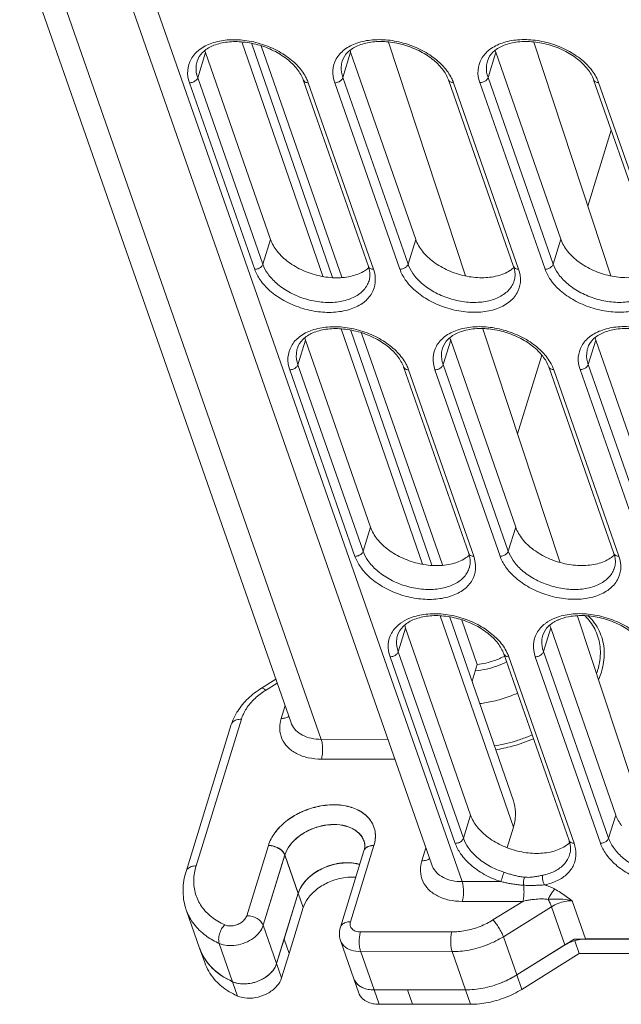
# Model space of a CAD drawing. Header units: millimetres. Extents: x -473 to 23648, y -382 to 1866.
# Tile 176 of 256: x 8168 to 8212, y 368 to 438. Entities that reach past the tile are written whole.
import ezdxf

# ---------------------------------------------------------------- set-up
doc = ezdxf.new("R2010")
doc.units = ezdxf.units.MM
doc.header["$LTSCALE"] = 80
doc.layers.get('0').update_dxf_attribs({"linetype": 'CONTINUOUS'})

msp = doc.modelspace()

# ---------------------------------------------------------------- linework, layer by layer
at = {"color": 0, "linetype": 'Continuous', "lineweight": 0}
for p, q in [((8187.921, 387.992), (8168.499, 443.604)), ((8190.079, 386.799), (8170.24, 443.605)), ((8175.022, 443.607), (8198.004, 377.802)), ((8176.763, 443.608), (8200.162, 376.608)), ((8190.2, 419.96), (8184.399, 436.744)), ((8190.894, 419.884), (8185.117, 436.619)), ((8194.903, 436.73), (8200.414, 419.985)), ((8205.294, 436.735), (8210.805, 419.99)), ((8181.239, 434.182), (8181.798, 435.996)), ((8181.798, 435.996), (8186.452, 422.598)), ((8185.78, 436.454), (8191.562, 419.897)), ((8191.63, 434.188), (8192.189, 436.001)), ((8192.189, 436.001), (8196.843, 422.603)), ((8202.021, 434.193), (8202.58, 436.006)), ((8202.58, 436.006), (8207.234, 422.609)), ((8185.32, 420.457), (8180.654, 433.818)), ((8185.905, 420.822), (8181.239, 434.182)), ((8188.796, 434.021), (8193.462, 420.661)), ((8189.156, 433.822), (8193.822, 420.462)), ((8195.711, 420.463), (8191.045, 433.823)), ((8196.296, 420.827), (8191.63, 434.188)), ((8199.187, 434.027), (8203.853, 420.666)), ((8199.547, 433.827), (8204.213, 420.467)), ((8206.103, 420.468), (8201.437, 433.828)), ((8206.687, 420.832), (8202.021, 434.193)), ((8209.579, 434.032), (8214.245, 420.672)), ((8209.938, 433.833), (8214.604, 420.472)), ((8210.836, 430.432), (8209.159, 424.992)), ((8185.905, 420.822), (8186.452, 422.598)), ((8196.296, 420.827), (8196.843, 422.603)), ((8206.687, 420.832), (8207.234, 422.609)), ((8193.506, 419.646), (8193.506, 419.646)), ((8203.897, 419.651), (8203.897, 419.651)), ((8197.322, 399.353), (8191.501, 416.197)), ((8198.008, 399.277), (8192.207, 416.08)), ((8201.661, 416.195), (8207.155, 399.5)), ((8188.417, 413.628), (8188.958, 415.384)), ((8188.958, 415.384), (8193.613, 401.986)), ((8192.959, 415.899), (8198.759, 399.29)), ((8198.808, 413.633), (8199.35, 415.389)), ((8199.35, 415.389), (8204.004, 401.992)), ((8209.2, 413.638), (8209.741, 415.394)), ((8209.741, 415.394), (8214.395, 401.997)), ((8205.867, 414.308), (8204.134, 408.683)), ((8192.499, 399.903), (8187.833, 413.263)), ((8193.083, 400.267), (8188.417, 413.628)), ((8195.975, 413.467), (8200.641, 400.107)), ((8196.335, 413.268), (8201.001, 399.907)), ((8202.89, 399.908), (8198.224, 413.269)), ((8203.474, 400.273), (8198.808, 413.633)), ((8206.366, 413.472), (8211.032, 400.112)), ((8206.726, 413.273), (8211.392, 399.913)), ((8213.281, 399.913), (8208.615, 413.274)), ((8213.866, 400.278), (8209.2, 413.638)), ((8193.083, 400.267), (8193.613, 401.986)), ((8203.474, 400.273), (8204.004, 401.992)), ((8200.685, 399.091), (8200.685, 399.091)), ((8211.076, 399.097), (8211.076, 399.097)), ((8203.836, 380.509), (8198.606, 395.64)), ((8208.43, 395.628), (8213.069, 381.53)), ((8209.081, 395.525), (8208.971, 395.644)), ((8203.836, 382.395), (8199.297, 395.541)), ((8200.137, 395.345), (8201.249, 392.16)), ((8195.596, 393.073), (8196.119, 394.772)), ((8196.119, 394.772), (8200.774, 381.375)), ((8205.987, 393.079), (8206.51, 394.778)), ((8206.51, 394.778), (8211.165, 381.38)), ((8200.262, 379.713), (8195.596, 393.073)), ((8203.153, 392.913), (8207.819, 379.552)), ((8210.653, 379.718), (8205.987, 393.079)), ((8199.677, 379.349), (8195.011, 392.709)), ((8201.249, 392.16), (8200.879, 390.959)), ((8203.513, 392.713), (8208.179, 379.353)), ((8210.068, 379.354), (8205.402, 392.714)), ((8186.835, 391.103), (8185.815, 390.468)), ((8186.835, 391.103), (8185.815, 390.468)), ((8186.933, 390.821), (8186.105, 390.304)), ((8187.495, 389.212), (8187.213, 388.297)), ((8183.647, 387.853), (8180.408, 377.343)), ((8183.647, 387.853), (8180.408, 377.343)), ((8184.364, 388.244), (8181.125, 377.734)), ((8184.364, 388.244), (8181.125, 377.734)), ((8190.079, 386.799), (8194.861, 386.801)), ((8190.094, 385.385), (8195.355, 385.388)), ((8200.262, 379.713), (8200.774, 381.375)), ((8210.653, 379.718), (8211.165, 381.38)), ((8203.836, 380.509), (8203.389, 379.059)), ((8193.146, 379.502), (8193.147, 379.499)), ((8184.748, 374.168), (8186.3, 379.203)), ((8184.748, 374.168), (8186.297, 379.193)), ((8193.141, 378.816), (8191.454, 373.343)), ((8193.138, 378.806), (8191.454, 373.343)), ((8193.857, 379.206), (8192.171, 373.734)), ((8193.854, 379.197), (8192.171, 373.734)), ((8197.578, 379.021), (8197.296, 378.106)), ((8185.932, 373.483), (8187.484, 378.518)), ((8185.932, 373.483), (8187.481, 378.508)), ((8188.438, 375.767), (8187.481, 378.508)), ((8187.484, 378.518), (8188.441, 375.777)), ((8207.863, 378.537), (8207.863, 378.537)), ((8200.162, 376.608), (8202.938, 376.609)), ((8188.441, 375.777), (8186.89, 370.742)), ((8187.426, 372.482), (8188.441, 375.777)), ((8188.8, 374.75), (8188.441, 375.777)), ((8200.177, 375.194), (8204.509, 375.196)), ((8202.371, 373.864), (8204.509, 375.196)), ((8208.036, 375.241), (8208.993, 372.501)), ((8180.424, 374.579), (8181.381, 371.838)), ((8180.424, 374.579), (8180.425, 374.576)), ((8180.424, 374.579), (8180.425, 374.576)), ((8187.785, 371.454), (8188.8, 374.75)), ((8203.12, 372.664), (8206.568, 374.814)), ((8203.12, 372.664), (8206.568, 374.814)), ((8206.568, 374.814), (8207.525, 372.073)), ((8206.568, 374.814), (8207.525, 372.073)), ((8186.89, 370.742), (8185.932, 373.483)), ((8186.89, 370.742), (8185.932, 373.483)), ((8187.426, 372.482), (8186.89, 370.742)), ((8187.785, 371.454), (8187.426, 372.482)), ((8191.467, 372.389), (8192.424, 369.649)), ((8192.891, 373.006), (8199.436, 373.009)), ((8192.891, 373.006), (8199.436, 373.009)), ((8204.077, 369.923), (8203.12, 372.664)), ((8204.077, 369.923), (8203.12, 372.664)), ((8208.198, 372.493), (8204.077, 369.923)), ((8208.198, 372.493), (8217.182, 372.497)), ((8208.557, 371.465), (8208.238, 372.378)), ((8208.993, 372.501), (8369.907, 372.582)), ((8181.381, 371.838), (8181.74, 370.81)), ((8183.742, 369.443), (8182.784, 372.184)), ((8183.742, 369.443), (8182.784, 372.184)), ((8207.525, 372.073), (8204.077, 369.923)), ((8187.785, 371.454), (8187.248, 369.715)), ((8192.906, 371.592), (8199.451, 371.595)), ((8192.906, 371.592), (8199.451, 371.595)), ((8192.906, 371.592), (8193.863, 368.851)), ((8192.906, 371.592), (8193.863, 368.851)), ((8200.408, 368.855), (8199.451, 371.595)), ((8200.408, 368.855), (8199.451, 371.595)), ((8208.557, 371.465), (8204.436, 368.895)), ((8208.557, 371.465), (8217.541, 371.469)), ((8187.248, 369.715), (8186.89, 370.742)), ((8192.424, 369.649), (8192.783, 368.621)), ((8204.436, 368.895), (8204.077, 369.923)), ((8184.101, 368.416), (8183.742, 369.443)), ((8200.408, 368.855), (8193.863, 368.851)), ((8200.408, 368.855), (8193.863, 368.851)), ((8194.222, 367.824), (8193.863, 368.851)), ((8196.606, 367.825), (8196.247, 368.853)), ((8200.767, 367.827), (8200.408, 368.855)), ((8200.767, 367.827), (8194.222, 367.824))]:
    msp.add_line(p, q, dxfattribs=at)
for centre, radius, start, end in [((8183.939, 436.74), 2.268, 195.99025, 199.16494), ((8194.331, 436.745), 2.268, 195.99025, 199.16494), ((8204.722, 436.751), 2.268, 195.99025, 199.16494), ((8191.09, 416.125), 2.257, 194.90145, 199.17104), ((8201.481, 416.13), 2.257, 194.90145, 199.17104), ((8211.872, 416.136), 2.257, 194.90145, 199.17104), ((8206.256, 392.705), 4.166, 40.07141, 45.38597), ((8197.358, 392.938), 2.698, 122.95598, 127.58694), ((8198.239, 395.51), 2.245, 193.79663, 199.17953), ((8207.749, 392.944), 2.698, 122.95598, 127.58694), ((8208.63, 395.515), 2.245, 193.79663, 199.17953), ((8208.249, 392.585), 3.02, 113.59078, 114.7676), ((8208.318, 392.426), 3.194, 110.00091, 113.57581), ((8200.41, 398.362), 6.702, 283.0177, 296.0473), ((8200.477, 398.062), 6.394, 275.68199, 283.04247), ((8205.114, 393.207), 4.975, 340.13651, 342.86238), ((8205.104, 393.174), 5.267, 336.96294, 342.82118), ((8205.426, 393.07), 4.929, 342.87257, 343.80064), ((8188.598, 386.226), 4.778, 127.01903, 132.88374), ((8188.598, 386.226), 4.778, 127.01903, 132.88374), ((8188.854, 385.89), 5.201, 121.91242, 127.03628), ((8188.854, 385.89), 5.201, 121.91242, 127.03628), ((8187.695, 386.52), 4.267, 147.30428, 152.89251), ((8187.695, 386.52), 4.267, 147.30428, 152.89251), ((8189.577, 387.568), 2.473, 162.85447, 167.54102), ((8191.775, 379.02), 1.453, 19.38043, 32.26556), ((8191.777, 379.029), 1.453, 19.24287, 32.29863), ((8191.978, 373.852), 4.113, 93.58993, 102.62372), ((8191.955, 374.13), 3.834, 92.548, 93.51321), ((8191.949, 374.305), 3.659, 87.76848, 92.5773), ((8191.954, 374.47), 3.494, 86.67829, 87.73875), ((8199.659, 377.377), 2.473, 162.85451, 167.55837), ((8206.352, 378.597), 1.961, 355.45684, 358.8333), ((8191.904, 373.865), 4.075, 119.00482, 123.17291), ((8191.952, 373.781), 4.172, 117.6064, 119.01567), ((8192.029, 373.622), 4.349, 107.97704, 117.5481), ((8192.017, 373.663), 4.307, 103.75103, 107.98863), ((8192.004, 373.714), 4.254, 102.56729, 103.74493), ((8192.077, 375.217), 2.735, 73.7957, 75.93968), ((8191.235, 374.658), 3.034, 136.5178, 140.67886), ((8191.347, 374.553), 3.189, 134.62272, 136.53485), ((8191.424, 373.767), 2.817, 142.10412, 144.58034), ((8184.233, 375.912), 4.036, 196.64308, 199.32493), ((8184.233, 375.912), 4.036, 196.64308, 199.32493), ((8184.564, 376.461), 4.623, 231.5408, 234.66185), ((8184.564, 376.461), 4.623, 231.5408, 234.66185), ((8192.865, 372.878), 1.481, 185.44764, 199.22375), ((8184.907, 373.091), 3.74, 199.51302, 213.00311), ((8184.719, 372.997), 3.533, 199.16639, 205.89699), ((8184.973, 373.131), 3.817, 212.95263, 215.92137), ((8184.967, 373.126), 3.809, 215.91918, 220.45494), ((8185.014, 373.167), 3.871, 220.46855, 223.51501), ((8185.023, 371.491), 2.028, 319.09714, 320.5034), ((8184.506, 372.154), 2.873, 278.94684, 292.46326), ((8184.502, 372.168), 2.887, 287.57399, 297.23298), ((8184.547, 372.08), 2.788, 297.23602, 302.84326), ((8184.959, 371.548), 2.113, 314.47155, 319.07876), ((8193.249, 369.925), 0.869, 198.7368, 207.73354), ((8200.49, 375.677), 6.78, 300.76607, 301.94035), ((8184.553, 371.685), 2.401, 265.86111, 271.31944), ((8184.493, 372.193), 2.914, 282.15831, 287.59842), ((8193.638, 370.3), 1.416, 237.23022, 242.2417), ((8193.663, 370.347), 1.47, 242.23795, 245.78673)]:
    msp.add_arc(centre, radius, start, end, dxfattribs=at)
for points, start_tangent, end_tangent in [([(8188.367, 434.789), (8187.642, 435.508), (8186.67, 436.116), (8185.537, 436.546), (8184.354, 436.752), (8183.237, 436.718), (8182.292, 436.457), (8181.591, 435.997), (8181.195, 435.362)], (-0.611868, 0.79096), (-0.294486, -0.955656)), ([(8181.355, 436.186), (8182.245, 436.654), (8183.36, 436.884), (8184.606, 436.854), (8185.877, 436.568), (8187.067, 436.048), (8188.065, 435.349), (8188.768, 434.57)], (0.792118, 0.610368), (0.569763, -0.821809)), ([(8198.758, 434.794), (8198.033, 435.513), (8197.061, 436.121), (8195.928, 436.551), (8194.745, 436.757), (8193.628, 436.723), (8192.683, 436.462), (8191.982, 436.002), (8191.586, 435.367)], (-0.611868, 0.79096), (-0.294486, -0.955656)), ([(8191.746, 436.191), (8192.636, 436.66), (8193.752, 436.889), (8194.997, 436.859), (8196.268, 436.573), (8197.459, 436.053), (8198.456, 435.354), (8199.159, 434.575)], (0.792118, 0.610368), (0.569763, -0.821809)), ([(8209.149, 434.799), (8208.424, 435.519), (8207.452, 436.126), (8206.319, 436.556), (8205.136, 436.763), (8204.019, 436.728), (8203.074, 436.467), (8202.374, 436.008), (8201.977, 435.373)], (-0.611868, 0.79096), (-0.294486, -0.955656)), ([(8202.137, 436.196), (8203.027, 436.665), (8204.143, 436.894), (8205.388, 436.864), (8206.659, 436.578), (8207.85, 436.059), (8208.847, 435.359), (8209.55, 434.58)], (0.792118, 0.610368), (0.569763, -0.821809)), ([(8180.654, 433.818), (8180.524, 434.704), (8180.765, 435.517), (8181.355, 436.186)], (-0.329713, 0.944081), (0.792118, 0.610368)), ([(8191.045, 433.823), (8190.915, 434.709), (8191.156, 435.523), (8191.746, 436.191)], (-0.329713, 0.944081), (0.792118, 0.610368)), ([(8201.437, 433.828), (8201.306, 434.715), (8201.547, 435.528), (8202.137, 436.196)], (-0.329713, 0.944081), (0.792118, 0.610368)), ([(8181.239, 434.182), (8181.123, 434.971), (8181.196, 435.362)], (-0.329713, 0.944081), (0.294123, 0.955767)), ([(8191.63, 434.188), (8191.514, 434.976), (8191.587, 435.367)], (-0.329713, 0.944081), (0.294123, 0.955767)), ([(8202.021, 434.193), (8201.905, 434.982), (8201.978, 435.372)], (-0.329713, 0.944081), (0.294123, 0.955767)), ([(8188.796, 434.021), (8188.367, 434.789)], (-0.329713, 0.944081), (-0.611868, 0.79096)), ([(8188.768, 434.57), (8189.023, 434.139)], (0.569763, -0.821809), (0.441313, -0.897353)), ([(8199.187, 434.027), (8198.758, 434.794)], (-0.329713, 0.944081), (-0.611868, 0.79096)), ([(8199.159, 434.575), (8199.414, 434.144)], (0.569763, -0.821809), (0.441313, -0.897353)), ([(8209.579, 434.032), (8209.149, 434.799)], (-0.329713, 0.944081), (-0.611868, 0.79096)), ([(8209.55, 434.58), (8209.805, 434.149)], (0.569763, -0.821809), (0.441313, -0.897353)), ([(8180.654, 433.818), (8180.905, 433.867), (8181.119, 434), (8181.239, 434.182)], (1, 0.000503), (0.294486, 0.955656)), ([(8189.156, 433.822), (8188.935, 433.871), (8188.803, 434.004), (8188.796, 434.022)], (-1, -0.000503), (-0.318633, 0.947878)), ([(8189.023, 434.139), (8189.156, 433.822)], (0.441313, -0.897353), (0.329713, -0.944081)), ([(8191.045, 433.823), (8191.297, 433.872), (8191.511, 434.005), (8191.63, 434.188)], (1, 0.000503), (0.294486, 0.955656)), ([(8199.547, 433.827), (8199.326, 433.876), (8199.194, 434.009), (8199.188, 434.027)], (-1, -0.000503), (-0.318633, 0.947878)), ([(8199.414, 434.144), (8199.547, 433.827)], (0.441313, -0.897353), (0.329713, -0.944081)), ([(8201.437, 433.828), (8201.688, 433.877), (8201.902, 434.011), (8202.021, 434.193)], (1, 0.000503), (0.294486, 0.955656)), ([(8209.938, 433.833), (8209.717, 433.881), (8209.585, 434.015), (8209.579, 434.032)], (-1, -0.000503), (-0.318633, 0.947878)), ([(8209.805, 434.149), (8209.938, 433.833)], (0.441313, -0.897353), (0.329713, -0.944081)), ([(8186.452, 422.598), (8186.932, 421.749), (8187.735, 420.983), (8188.782, 420.376), (8189.971, 419.986), (8191.186, 419.852), (8192.306, 419.987), (8193.201, 420.363)], (0.328177, -0.944616), (0.844267, 0.535923)), ([(8196.843, 422.603), (8197.323, 421.754), (8198.126, 420.988), (8199.173, 420.381), (8200.362, 419.991), (8201.577, 419.857), (8202.698, 419.992), (8203.592, 420.368)], (0.328177, -0.944616), (0.844267, 0.535923)), ([(8207.234, 422.609), (8207.714, 421.759), (8208.517, 420.994), (8209.564, 420.386), (8210.753, 419.996), (8211.968, 419.862), (8213.089, 419.997), (8213.984, 420.374)], (0.328177, -0.944616), (0.844267, 0.535923)), ([(8185.32, 420.457), (8185.571, 420.506), (8185.785, 420.64), (8185.905, 420.822)], (1, 0.000503), (0.294486, 0.955656)), ([(8193.947, 419.518), (8193.712, 418.762), (8193.122, 418.094), (8192.231, 417.625), (8191.116, 417.396), (8189.87, 417.426), (8188.599, 417.712), (8187.409, 418.231), (8186.412, 418.931), (8185.708, 419.71), (8185.32, 420.457)], (-0.096668, -0.995317), (-0.329713, 0.944081)), ([(8193.505, 419.646), (8193.364, 419.314), (8192.839, 418.721), (8192.048, 418.304), (8191.056, 418.101), (8189.949, 418.127), (8188.82, 418.381), (8187.762, 418.843), (8186.875, 419.465), (8186.25, 420.157), (8185.905, 420.822)], (-0.294159, -0.955757), (-0.329713, 0.944081)), ([(8193.201, 420.363), (8193.224, 420.378), (8193.501, 420.587)], (0.844267, 0.535923), (0.750068, 0.661361)), ([(8193.537, 420.389), (8193.462, 420.661)], (-0.192325, 0.981331), (-0.329713, 0.944081)), ([(8193.822, 420.462), (8193.601, 420.51), (8193.469, 420.644), (8193.462, 420.661)], (-1, -0.000503), (-0.318633, 0.947878)), ([(8193.506, 419.646), (8193.566, 419.979), (8193.549, 420.319), (8193.537, 420.389)], (0.294486, 0.955656), (-0.192325, 0.981331)), ([(8193.822, 420.462), (8193.952, 419.576), (8193.947, 419.518)], (0.329713, -0.944081), (-0.096668, -0.995317)), ([(8195.711, 420.463), (8195.963, 420.512), (8196.177, 420.645), (8196.296, 420.827)], (1, 0.000503), (0.294486, 0.955656)), ([(8204.339, 419.523), (8204.103, 418.768), (8203.513, 418.099), (8202.622, 417.63), (8201.507, 417.401), (8200.262, 417.431), (8198.99, 417.717), (8197.8, 418.237), (8196.803, 418.936), (8196.1, 419.715), (8195.711, 420.463)], (-0.096668, -0.995317), (-0.329713, 0.944081)), ([(8203.896, 419.651), (8203.755, 419.32), (8203.23, 418.726), (8202.439, 418.309), (8201.448, 418.106), (8200.341, 418.132), (8199.211, 418.387), (8198.153, 418.848), (8197.266, 419.47), (8196.641, 420.162), (8196.296, 420.827)], (-0.294159, -0.955757), (-0.329713, 0.944081)), ([(8203.592, 420.368), (8203.615, 420.383), (8203.892, 420.593)], (0.844267, 0.535923), (0.750068, 0.661361)), ([(8203.928, 420.394), (8203.853, 420.666)], (-0.192325, 0.981331), (-0.329713, 0.944081)), ([(8204.213, 420.467), (8203.992, 420.516), (8203.86, 420.649), (8203.854, 420.666)], (-1, -0.000503), (-0.318633, 0.947878)), ([(8203.897, 419.651), (8203.957, 419.985), (8203.94, 420.324), (8203.928, 420.394)], (0.294486, 0.955656), (-0.192325, 0.981331)), ([(8204.213, 420.467), (8204.343, 419.581), (8204.339, 419.523)], (0.329713, -0.944081), (-0.096668, -0.995317)), ([(8206.103, 420.468), (8206.354, 420.517), (8206.568, 420.65), (8206.687, 420.832)], (1, 0.000503), (0.294486, 0.955656)), ([(8214.73, 419.528), (8214.494, 418.773), (8213.904, 418.104), (8213.013, 417.636), (8211.898, 417.406), (8210.653, 417.436), (8209.382, 417.723), (8208.191, 418.242), (8207.194, 418.941), (8206.491, 419.72), (8206.103, 420.468)], (-0.096668, -0.995317), (-0.329713, 0.944081)), ([(8214.287, 419.657), (8214.146, 419.325), (8213.621, 418.731), (8212.83, 418.315), (8211.839, 418.111), (8210.732, 418.137), (8209.602, 418.392), (8208.544, 418.853), (8207.657, 419.475), (8207.032, 420.167), (8206.687, 420.832)], (-0.294159, -0.955757), (-0.329713, 0.944081)), ([(8195.546, 414.234), (8194.82, 414.954), (8193.848, 415.562), (8192.716, 415.991), (8191.532, 416.198), (8190.415, 416.163), (8189.47, 415.902), (8188.77, 415.443), (8188.373, 414.808)], (-0.611868, 0.79096), (-0.294486, -0.955656)), ([(8188.533, 415.631), (8189.424, 416.1), (8190.539, 416.329), (8191.784, 416.299), (8193.056, 416.013), (8194.246, 415.494), (8195.243, 414.795), (8195.946, 414.016)], (0.792118, 0.610368), (0.569763, -0.821809)), ([(8205.937, 414.239), (8205.211, 414.959), (8204.239, 415.567), (8203.107, 415.997), (8201.924, 416.203), (8200.807, 416.169), (8199.862, 415.907), (8199.161, 415.448), (8198.764, 414.813)], (-0.611868, 0.79096), (-0.294486, -0.955656)), ([(8198.924, 415.637), (8199.815, 416.105), (8200.93, 416.334), (8202.176, 416.305), (8203.447, 416.018), (8204.637, 415.499), (8205.634, 414.8), (8206.338, 414.021)], (0.792118, 0.610368), (0.569763, -0.821809)), ([(8216.328, 414.245), (8215.602, 414.964), (8214.63, 415.572), (8213.498, 416.002), (8212.315, 416.208), (8211.198, 416.174), (8210.253, 415.913), (8209.552, 415.453), (8209.156, 414.818)], (-0.611868, 0.79096), (-0.294486, -0.955656)), ([(8209.316, 415.642), (8210.206, 416.11), (8211.321, 416.34), (8212.567, 416.31), (8213.838, 416.024), (8215.028, 415.504), (8216.025, 414.805), (8216.729, 414.026)], (0.792118, 0.610368), (0.569763, -0.821809)), ([(8187.833, 413.263), (8187.703, 414.15), (8187.943, 414.963), (8188.533, 415.631)], (-0.329713, 0.944081), (0.792118, 0.610368)), ([(8198.224, 413.269), (8198.094, 414.155), (8198.334, 414.968), (8198.924, 415.637)], (-0.329713, 0.944081), (0.792118, 0.610368)), ([(8208.615, 413.274), (8208.485, 414.16), (8208.725, 414.973), (8209.316, 415.642)], (-0.329713, 0.944081), (0.792118, 0.610368)), ([(8188.417, 413.628), (8188.302, 414.417), (8188.374, 414.807)], (-0.329713, 0.944081), (0.294123, 0.955767)), ([(8198.808, 413.633), (8198.693, 414.422), (8198.765, 414.813)], (-0.329713, 0.944081), (0.294123, 0.955767)), ([(8209.2, 413.638), (8209.084, 414.427), (8209.156, 414.818)], (-0.329713, 0.944081), (0.294123, 0.955767)), ([(8195.975, 413.467), (8195.546, 414.234)], (-0.329713, 0.944081), (-0.611868, 0.79096)), ([(8195.946, 414.016), (8196.202, 413.584)], (0.569763, -0.821809), (0.441313, -0.897353)), ([(8206.366, 413.472), (8205.937, 414.239)], (-0.329713, 0.944081), (-0.611868, 0.79096)), ([(8206.338, 414.021), (8206.593, 413.589)], (0.569763, -0.821809), (0.441313, -0.897353)), ([(8187.833, 413.263), (8188.084, 413.312), (8188.298, 413.446), (8188.417, 413.628)], (1, 0.000503), (0.294486, 0.955656)), ([(8196.335, 413.268), (8196.113, 413.316), (8195.982, 413.45), (8195.975, 413.467)], (-1, -0.000503), (-0.318633, 0.947878)), ([(8196.202, 413.584), (8196.335, 413.268)], (0.441313, -0.897353), (0.329713, -0.944081)), ([(8198.224, 413.269), (8198.475, 413.318), (8198.689, 413.451), (8198.808, 413.633)], (1, 0.000503), (0.294486, 0.955656)), ([(8206.726, 413.273), (8206.505, 413.322), (8206.373, 413.455), (8206.366, 413.472)], (-1, -0.000503), (-0.318633, 0.947878)), ([(8206.593, 413.589), (8206.726, 413.273)], (0.441313, -0.897353), (0.329713, -0.944081)), ([(8208.615, 413.274), (8208.866, 413.323), (8209.08, 413.456), (8209.2, 413.638)], (1, 0.000503), (0.294486, 0.955656)), ([(8193.613, 401.986), (8194.093, 401.137), (8194.896, 400.371), (8195.943, 399.764), (8197.132, 399.374), (8198.346, 399.24), (8199.467, 399.375), (8200.385, 399.766)], (0.328177, -0.944616), (0.83854, 0.54484)), ([(8204.004, 401.992), (8204.484, 401.142), (8205.287, 400.377), (8206.334, 399.769), (8207.523, 399.379), (8208.738, 399.245), (8209.858, 399.38), (8210.776, 399.771)], (0.328177, -0.944616), (0.83854, 0.54484)), ([(8192.499, 399.903), (8192.75, 399.952), (8192.964, 400.085), (8193.083, 400.267)], (1, 0.000503), (0.294486, 0.955656)), ([(8201.126, 398.963), (8200.89, 398.208), (8200.3, 397.539), (8199.41, 397.071), (8198.294, 396.842), (8197.049, 396.871), (8195.778, 397.158), (8194.587, 397.677), (8193.59, 398.376), (8192.887, 399.155), (8192.499, 399.903)], (-0.096668, -0.995317), (-0.329713, 0.944081)), ([(8200.684, 399.092), (8200.542, 398.76), (8200.017, 398.166), (8199.226, 397.75), (8198.235, 397.546), (8197.128, 397.573), (8195.998, 397.827), (8194.94, 398.288), (8194.054, 398.91), (8193.429, 399.602), (8193.083, 400.267)], (-0.294159, -0.955757), (-0.329713, 0.944081)), ([(8200.385, 399.766), (8200.689, 400)], (0.83854, 0.54484), (0.738858, 0.673861)), ([(8200.715, 399.835), (8200.641, 400.107)], (-0.192325, 0.981331), (-0.329713, 0.944081)), ([(8201.001, 399.907), (8200.779, 399.956), (8200.648, 400.089), (8200.641, 400.107)], (-1, -0.000503), (-0.318633, 0.947878)), ([(8200.685, 399.091), (8200.744, 399.425), (8200.727, 399.765), (8200.715, 399.835)], (0.294486, 0.955656), (-0.192325, 0.981331)), ([(8201.001, 399.907), (8201.131, 399.021), (8201.126, 398.963)], (0.329713, -0.944081), (-0.096668, -0.995317)), ([(8202.89, 399.908), (8203.141, 399.957), (8203.355, 400.091), (8203.474, 400.273)], (1, 0.000503), (0.294486, 0.955656)), ([(8211.517, 398.968), (8211.281, 398.213), (8210.691, 397.545), (8209.801, 397.076), (8208.686, 396.847), (8207.44, 396.877), (8206.169, 397.163), (8204.978, 397.682), (8203.981, 398.381), (8203.278, 399.16), (8202.89, 399.908)], (-0.096668, -0.995317), (-0.329713, 0.944081)), ([(8211.075, 399.097), (8210.933, 398.765), (8210.409, 398.171), (8209.617, 397.755), (8208.626, 397.551), (8207.519, 397.578), (8206.389, 397.832), (8205.331, 398.294), (8204.445, 398.915), (8203.82, 399.608), (8203.474, 400.273)], (-0.294159, -0.955757), (-0.329713, 0.944081)), ([(8210.776, 399.771), (8211.081, 400.005)], (0.83854, 0.54484), (0.738858, 0.673861)), ([(8211.106, 399.84), (8211.032, 400.112)], (-0.192325, 0.981331), (-0.329713, 0.944081)), ([(8211.392, 399.913), (8211.171, 399.961), (8211.039, 400.094), (8211.032, 400.112)], (-1, -0.000503), (-0.318633, 0.947878)), ([(8211.076, 399.097), (8211.136, 399.43), (8211.119, 399.77), (8211.106, 399.84)], (0.294486, 0.955656), (-0.192325, 0.981331)), ([(8211.392, 399.913), (8211.522, 399.026), (8211.517, 398.968)], (0.329713, -0.944081), (-0.096668, -0.995317)), ([(8202.724, 393.68), (8201.999, 394.399), (8201.027, 395.007), (8199.894, 395.437), (8198.711, 395.643), (8197.594, 395.609), (8196.649, 395.348), (8195.948, 394.888), (8195.552, 394.253)], (-0.611868, 0.79096), (-0.294486, -0.955656)), ([(8195.89, 395.203), (8196.602, 395.545), (8197.717, 395.775), (8198.963, 395.745), (8200.234, 395.459), (8201.424, 394.939), (8202.422, 394.24), (8203.125, 393.461)], (0.838806, 0.54443), (0.569763, -0.821809)), ([(8206.993, 395.551), (8208.109, 395.78)], (0.9445, 0.328511), (0.996459, 0.084083)), ([(8207.985, 395.614), (8207.225, 395.427)], (-0.989549, -0.144196), (-0.939569, -0.342361)), ([(8213.115, 393.685), (8212.39, 394.405), (8211.418, 395.012), (8210.285, 395.442), (8209.102, 395.648), (8207.985, 395.614)], (-0.611868, 0.79096), (-0.989549, -0.144196)), ([(8208.109, 395.78), (8209.354, 395.75), (8210.625, 395.464), (8211.816, 394.945), (8212.813, 394.245), (8213.516, 393.466)], (0.996459, 0.084083), (0.569763, -0.821809)), ([(8195.011, 392.709), (8194.881, 393.595), (8195.122, 394.408), (8195.712, 395.077)], (-0.329713, 0.944081), (0.792118, 0.610368)), ([(8205.402, 392.714), (8205.272, 393.6), (8205.513, 394.414), (8206.103, 395.082)], (-0.329713, 0.944081), (0.792118, 0.610368)), ([(8206.984, 395.327), (8206.339, 394.893), (8205.943, 394.258)], (-0.907981, -0.419012), (-0.294486, -0.955656)), ([(8206.281, 395.208), (8206.993, 395.551)], (0.838806, 0.54443), (0.9445, 0.328511)), ([(8209.868, 391.741), (8210.027, 392.452), (8210.066, 393.107), (8210.001, 393.717), (8209.842, 394.292), (8209.588, 394.834), (8209.244, 395.335), (8209.081, 395.525)], (0.294486, 0.955656), (-0.676595, 0.736356)), ([(8210.16, 391.695), (8210.342, 392.979), (8210.106, 394.26), (8209.444, 395.387)], (0.278968, 0.9603), (-0.64332, 0.765597)), ([(8195.596, 393.073), (8195.48, 393.862), (8195.553, 394.253)], (-0.329713, 0.944081), (0.294123, 0.955767)), ([(8205.987, 393.079), (8205.871, 393.867), (8205.944, 394.258)], (-0.329713, 0.944081), (0.294123, 0.955767)), ([(8203.153, 392.913), (8202.724, 393.68)], (-0.329713, 0.944081), (-0.611868, 0.79096)), ([(8195.011, 392.709), (8195.262, 392.758), (8195.476, 392.891), (8195.596, 393.073)], (1, 0.000503), (0.294486, 0.955656)), ([(8203.225, 392.764), (8202.474, 392.441), (8201.249, 392.16)], (-0.887992, -0.459858), (-0.993631, -0.112679)), ([(8203.125, 393.461), (8203.38, 393.03)], (0.569763, -0.821809), (0.441313, -0.897353)), ([(8203.513, 392.713), (8203.292, 392.762), (8203.16, 392.895), (8203.153, 392.913)], (-1, -0.000503), (-0.318633, 0.947878)), ([(8203.38, 393.03), (8203.513, 392.713)], (0.441313, -0.897353), (0.329713, -0.944081)), ([(8205.402, 392.714), (8205.654, 392.763), (8205.868, 392.896), (8205.987, 393.079)], (1, 0.000503), (0.294486, 0.955656)), ([(8185.815, 390.468), (8184.846, 389.719), (8184.104, 388.825)], (-0.848589, -0.529052), (-0.539683, -0.841868)), ([(8185.815, 390.468), (8184.846, 389.719), (8184.104, 388.825)], (-0.848589, -0.529052), (-0.539683, -0.841868)), ([(8186.105, 390.304), (8185.928, 390.449), (8185.815, 390.468)], (-0.70332, 0.710874), (-0.851633, -0.524139)), ([(8186.105, 390.304), (8185.928, 390.449), (8185.815, 390.468)], (-0.70332, 0.710874), (-0.851633, -0.524139)), ([(8204.134, 390.107), (8203.527, 389.861), (8202.405, 389.528), (8201.428, 389.357)], (-0.913127, -0.407676), (-0.993087, -0.117378)), ([(8185.347, 389.727), (8185.007, 389.373), (8184.723, 388.995), (8184.507, 388.612), (8184.364, 388.244)], (-0.732158, -0.681135), (-0.294486, -0.955656)), ([(8185.347, 389.727), (8185.007, 389.373), (8184.723, 388.995), (8184.507, 388.612), (8184.364, 388.244)], (-0.732158, -0.681135), (-0.294486, -0.955656)), ([(8183.897, 388.464), (8183.647, 387.853)], (-0.455091, -0.890445), (-0.294486, -0.955656)), ([(8183.897, 388.464), (8183.647, 387.853)], (-0.455091, -0.890445), (-0.294486, -0.955656)), ([(8184.364, 388.244), (8184.02, 388.191), (8183.766, 388.043), (8183.647, 387.853)], (-1, -0.000503), (-0.301288, -0.953533)), ([(8184.364, 388.244), (8184.02, 388.191), (8183.766, 388.043), (8183.647, 387.853)], (-1, -0.000503), (-0.301288, -0.953533)), ([(8187.162, 388.101), (8187.11, 387.545), (8187.27, 386.842), (8187.683, 386.239), (8188.322, 385.776), (8189.142, 385.485), (8190.094, 385.385)], (-0.215386, -0.976529), (1, 0.000503)), ([(8187.213, 388.297), (8187.557, 388.349), (8187.763, 388.456)], (1, 0.000503), (0.790869, 0.611985)), ([(8187.921, 387.992), (8187.962, 387.89), (8188.273, 387.438), (8188.752, 387.091), (8189.367, 386.873), (8190.079, 386.799)], (0.330053, -0.943962), (1, 0.000503)), ([(8190.094, 385.385), (8190.162, 385.716), (8190.183, 386.101), (8190.154, 386.481), (8190.079, 386.799)], (0.294486, 0.955656), (-0.329713, 0.944081)), ([(8202.473, 386.338), (8203.118, 386.455), (8203.954, 386.668), (8204.774, 386.948), (8205.179, 387.114)], (0.989088, 0.147323), (0.917732, 0.397201)), ([(8202.566, 386.054), (8203.742, 386.302), (8205.277, 386.836)], (0.98828, 0.152649), (0.91857, 0.395259)), ([(8203.836, 380.509), (8203.985, 381.594), (8203.835, 382.396)], (0.294486, 0.955656), (-0.325355, 0.945592)), ([(8186.297, 379.193), (8186.761, 380.096), (8187.55, 380.909), (8188.586, 381.553), (8189.767, 381.966), (8190.979, 382.108), (8192.101, 381.965), (8193.026, 381.551), (8193.662, 380.906), (8193.947, 380.093), (8193.854, 379.197)], (0.294486, 0.955656), (-0.294486, -0.955656)), ([(8186.3, 379.203), (8186.76, 380.099), (8187.547, 380.913), (8188.58, 381.558), (8189.76, 381.974), (8190.971, 382.118), (8192.095, 381.977), (8193.022, 381.565), (8193.661, 380.922), (8193.949, 380.111), (8193.857, 379.206)], (0.294486, 0.955656), (-0.294486, -0.955656)), ([(8200.774, 381.375), (8201.254, 380.526), (8202.057, 379.76), (8203.104, 379.152), (8204.293, 378.762), (8205.507, 378.628), (8206.628, 378.764), (8207.546, 379.154)], (0.328177, -0.944616), (0.83854, 0.54484)), ([(8211.165, 381.38), (8211.582, 380.612)], (0.328177, -0.944616), (0.598099, -0.801422)), ([(8187.481, 378.508), (8187.829, 379.185), (8188.419, 379.794), (8189.195, 380.277), (8190.081, 380.588), (8190.989, 380.695), (8191.831, 380.588), (8192.526, 380.278), (8193.003, 379.795)], (0.294486, 0.955656), (0.534477, -0.845183)), ([(8187.484, 378.518), (8187.831, 379.193), (8188.422, 379.803), (8189.197, 380.287), (8190.082, 380.597), (8190.991, 380.705), (8191.833, 380.598), (8192.528, 380.289), (8193.006, 379.806)], (0.294486, 0.955656), (0.534963, -0.844875)), ([(8193.138, 378.806), (8193.187, 379.336), (8193.144, 379.502)], (0.294486, 0.955656), (-0.340055, 0.940406)), ([(8193.15, 379.508), (8193.197, 379.295), (8193.194, 379.064), (8193.141, 378.816)], (0.329713, -0.944081), (-0.294486, -0.955656)), ([(8199.677, 379.349), (8199.928, 379.397), (8200.142, 379.531), (8200.262, 379.713)], (1, 0.000503), (0.294486, 0.955656)), ([(8203.16, 377.278), (8202.107, 377.74), (8201.226, 378.361), (8200.605, 379.05), (8200.262, 379.713)], (-0.949573, 0.313547), (-0.329713, 0.944081)), ([(8207.546, 379.154), (8207.877, 379.414)], (0.83854, 0.54484), (0.727222, 0.686403)), ([(8207.894, 379.28), (8207.819, 379.552)], (-0.192325, 0.981331), (-0.329713, 0.944081)), ([(8208.179, 379.353), (8207.958, 379.401), (8207.826, 379.535), (8207.819, 379.552)], (-1, -0.000503), (-0.318633, 0.947878)), ([(8210.068, 379.354), (8210.32, 379.403), (8210.534, 379.536), (8210.653, 379.718)], (1, 0.000503), (0.294486, 0.955656)), ([(8218.253, 378.542), (8218.112, 378.211), (8217.587, 377.617), (8216.796, 377.2), (8215.805, 376.997), (8214.698, 377.023), (8213.568, 377.278), (8212.51, 377.739), (8211.623, 378.361), (8210.998, 379.053), (8210.653, 379.718)], (-0.294159, -0.955757), (-0.329713, 0.944081)), ([(8186.297, 379.193), (8186.677, 379.141), (8187.035, 378.992), (8187.317, 378.77), (8187.481, 378.508)], (1, 0.000503), (0.329713, -0.944081)), ([(8186.3, 379.203), (8186.68, 379.151), (8187.038, 379.002), (8187.32, 378.78), (8187.484, 378.518)], (1, 0.000503), (0.329713, -0.944081)), ([(8193.256, 378.996), (8193.138, 378.806)], (-0.711281, -0.702908), (-0.301288, -0.953533)), ([(8193.259, 379.005), (8193.141, 378.816)], (-0.711281, -0.702908), (-0.301288, -0.953533)), ([(8193.854, 379.197), (8193.511, 379.144), (8193.256, 378.996)], (-1, -0.000503), (-0.711281, -0.702908)), ([(8193.857, 379.206), (8193.514, 379.154), (8193.259, 379.005)], (-1, -0.000503), (-0.711281, -0.702908)), ([(8202.938, 376.609), (8201.753, 377.129), (8200.762, 377.827), (8200.063, 378.604), (8199.677, 379.349)], (-0.949573, 0.313547), (-0.329713, 0.944081)), ([(8207.863, 378.537), (8207.923, 378.87), (8207.906, 379.21), (8207.894, 379.28)], (0.294486, 0.955656), (-0.192325, 0.981331)), ([(8208.179, 379.353), (8208.313, 378.557)], (0.329713, -0.944081), (-0.02034, -0.999793)), ([(8218.696, 378.414), (8218.46, 377.659), (8217.87, 376.99), (8216.979, 376.521), (8215.864, 376.292), (8214.619, 376.322), (8213.347, 376.608), (8212.157, 377.128), (8211.16, 377.827), (8210.457, 378.606), (8210.068, 379.354)], (-0.096668, -0.995317), (-0.329713, 0.944081)), ([(8192.838, 377.834), (8191.945, 377.954), (8190.81, 377.787), (8189.744, 377.313), (8188.911, 376.604), (8188.438, 375.767)], (-0.959789, 0.280723), (-0.294486, -0.955656)), ([(8192.841, 377.844), (8191.948, 377.964), (8190.813, 377.797), (8189.747, 377.323), (8188.915, 376.614), (8188.441, 375.777)], (-0.959789, 0.280723), (-0.294486, -0.955656)), ([(8192.156, 377.958), (8192.43, 377.931), (8192.742, 377.871)], (0.998319, -0.057967), (0.970005, -0.243086)), ([(8197.296, 378.106), (8197.639, 378.158), (8197.846, 378.265)], (1, 0.000503), (0.790869, 0.611985)), ([(8207.863, 378.537), (8207.792, 378.347), (8207.391, 377.78), (8206.763, 377.344), (8205.949, 377.069)], (-0.292822, -0.956167), (-0.978515, -0.206177)), ([(8208.307, 378.442), (8208.149, 377.814), (8207.699, 377.175), (8206.992, 376.685), (8206.076, 376.375)], (-0.079195, -0.996859), (-0.978515, -0.206178)), ([(8180.194, 376.012), (8180.408, 377.343)], (0.013111, 0.999914), (0.294486, 0.955656)), ([(8180.194, 376.012), (8180.408, 377.343)], (0.013111, 0.999914), (0.294486, 0.955656)), ([(8181.125, 377.734), (8180.782, 377.681), (8180.527, 377.533), (8180.409, 377.343)], (-1, -0.000503), (-0.301288, -0.953533)), ([(8181.125, 377.734), (8180.782, 377.681), (8180.527, 377.533), (8180.409, 377.343)], (-1, -0.000503), (-0.301288, -0.953533)), ([(8181.125, 377.734), (8180.955, 376.706), (8181.087, 375.721), (8181.519, 374.833), (8182.229, 374.085), (8183.175, 373.518)], (-0.294486, -0.955656), (0.91287, -0.408249)), ([(8181.125, 377.734), (8180.955, 376.706), (8181.087, 375.721), (8181.519, 374.833), (8182.229, 374.085), (8183.175, 373.518)], (-0.294486, -0.955656), (0.91287, -0.408249)), ([(8189.107, 376.822), (8189.537, 377.182), (8189.674, 377.276)], (0.711682, 0.702502), (0.836903, 0.547351)), ([(8197.244, 377.91), (8197.193, 377.349), (8197.355, 376.646), (8197.77, 376.044), (8198.41, 375.583), (8199.232, 375.292), (8200.177, 375.194)], (-0.215091, -0.976594), (1, 0.000503)), ([(8198.004, 377.802), (8198.045, 377.699), (8198.356, 377.246), (8198.835, 376.9), (8199.452, 376.682), (8200.162, 376.608)], (0.329947, -0.943999), (1, 0.000503)), ([(8202.938, 376.609), (8203.008, 376.81), (8203.089, 377.055), (8203.16, 377.278)], (0.339735, 0.940521), (0.294486, 0.955656)), ([(8204.628, 376.928), (8204.293, 376.973), (8203.981, 377.037), (8203.689, 377.113), (8203.416, 377.195), (8203.16, 377.278)], (-0.99576, 0.091995), (-0.949558, 0.313591)), ([(8188.441, 375.777), (8188.842, 376.525), (8188.887, 376.581)], (0.294486, 0.955656), (0.633369, 0.77385)), ([(8189.201, 375.497), (8189.896, 376.155), (8190.8, 376.643), (8191.805, 376.903), (8192.553, 376.928)], (0.61409, 0.789236), (0.997617, -0.069002)), ([(8200.177, 375.194), (8200.245, 375.525), (8200.266, 375.91), (8200.237, 376.29), (8200.162, 376.608)], (0.294486, 0.955656), (-0.329713, 0.944081)), ([(8204.559, 376.352), (8204.185, 376.384), (8203.838, 376.431), (8203.515, 376.487), (8203.216, 376.547), (8202.938, 376.609)], (-0.998224, 0.059569), (-0.974808, 0.223045)), ([(8204.559, 376.352), (8204.559, 376.549), (8204.583, 376.753), (8204.628, 376.928)], (-0.070651, 0.997501), (0.330562, 0.943784)), ([(8205.949, 377.069), (8205.666, 377.01), (8205.352, 376.953), (8205.008, 376.919), (8204.628, 376.928)], (-0.978473, -0.206373), (-0.995821, 0.091328)), ([(8206.076, 376.375), (8205.971, 376.589), (8205.925, 376.843), (8205.949, 377.069)], (-0.585197, 0.810891), (0.294548, 0.955637)), ([(8180.366, 374.756), (8180.194, 376.012)], (-0.28636, 0.958122), (0.013111, 0.999914)), ([(8180.366, 374.756), (8180.194, 376.012)], (-0.28636, 0.958122), (0.013111, 0.999914)), ([(8204.509, 375.196), (8204.579, 375.548), (8204.597, 375.956), (8204.559, 376.352)], (0.294486, 0.955656), (-0.172655, 0.984982)), ([(8206.076, 376.375), (8205.766, 376.358), (8205.409, 376.342), (8205.006, 376.337), (8204.559, 376.352)], (-0.998468, -0.055331), (-0.998394, 0.056647)), ([(8206.076, 376.375), (8206.281, 376.306), (8206.47, 376.232), (8206.642, 376.155), (8206.799, 376.076)], (0.955284, -0.295688), (0.87964, -0.475641)), ([(8206.317, 375.338), (8206.473, 375.621), (8206.64, 375.876), (8206.799, 376.076)], (0.449427, 0.893317), (0.676535, 0.736411)), ([(8206.799, 376.076), (8207.21, 375.832), (8207.616, 375.553), (8208.036, 375.241)], (0.879671, -0.475584), (0.797411, -0.603437)), ([(8188.8, 374.75), (8189.129, 375.399)], (0.294486, 0.955656), (0.579412, 0.815035)), ([(8204.509, 375.196), (8204.812, 375.262), (8205.093, 375.309), (8205.351, 375.341), (8205.588, 375.361), (8205.803, 375.369), (8205.996, 375.367), (8206.166, 375.356), (8206.317, 375.338)], (0.972683, 0.232139), (0.988684, -0.150012)), ([(8206.317, 375.338), (8206.791, 375.358), (8207.366, 375.343), (8208.036, 375.241)], (0.998268, 0.05883), (0.975107, -0.221735)), ([(8206.317, 375.338), (8206.464, 375.062), (8206.568, 374.814)], (0.50401, -0.863698), (0.329713, -0.944081)), ([(8206.568, 374.814), (8207.031, 375.046), (8207.531, 375.191), (8208.036, 375.241)], (0.848589, 0.529052), (1, 0.000503)), ([(8180.425, 374.576), (8180.873, 373.702), (8181.689, 372.842)], (0.33115, -0.943578), (0.78291, -0.622135)), ([(8180.425, 374.576), (8180.873, 373.702), (8181.689, 372.842)], (0.33115, -0.943578), (0.78291, -0.622135)), ([(8183.175, 373.518), (8183.458, 373.445), (8183.78, 373.455), (8184.106, 373.546), (8184.397, 373.709), (8184.619, 373.924), (8184.748, 374.168)], (0.91287, -0.408249), (0.294486, 0.955656)), ([(8183.175, 373.518), (8183.458, 373.445), (8183.78, 373.455), (8184.106, 373.546), (8184.397, 373.709), (8184.619, 373.924), (8184.748, 374.168)], (0.91287, -0.408249), (0.294486, 0.955656)), ([(8184.748, 374.168), (8185.128, 374.116), (8185.487, 373.967), (8185.769, 373.745), (8185.932, 373.483)], (1, 0.000503), (0.329713, -0.944081)), ([(8184.748, 374.168), (8185.128, 374.116), (8185.487, 373.967), (8185.769, 373.745), (8185.932, 373.483)], (1, 0.000503), (0.329713, -0.944081)), ([(8192.171, 373.734), (8191.827, 373.681), (8191.573, 373.533), (8191.455, 373.343)], (-1, -0.000503), (-0.301288, -0.953533)), ([(8192.171, 373.734), (8191.827, 373.681), (8191.573, 373.533), (8191.455, 373.343)], (-1, -0.000503), (-0.301288, -0.953533)), ([(8192.171, 373.734), (8192.157, 373.455), (8192.289, 373.218), (8192.547, 373.061), (8192.891, 373.006)], (-0.294486, -0.955656), (1, 0.000503)), ([(8192.171, 373.734), (8192.157, 373.455), (8192.289, 373.218), (8192.547, 373.061), (8192.891, 373.006)], (-0.294486, -0.955656), (1, 0.000503)), ([(8199.436, 373.009), (8199.902, 373.031), (8200.404, 373.101), (8200.93, 373.225), (8201.449, 373.401), (8201.937, 373.619), (8202.371, 373.864)], (1, 0.000503), (0.848589, 0.529052)), ([(8199.436, 373.009), (8199.902, 373.031), (8200.404, 373.101), (8200.93, 373.225), (8201.449, 373.401), (8201.937, 373.619), (8202.371, 373.864)], (1, 0.000503), (0.848589, 0.529052)), ([(8202.371, 373.864), (8202.584, 373.614), (8202.801, 373.299), (8202.989, 372.965), (8203.12, 372.664)], (0.70332, -0.710874), (0.329713, -0.944081)), ([(8202.371, 373.864), (8202.584, 373.614), (8202.801, 373.299), (8202.989, 372.965), (8203.12, 372.664)], (0.70332, -0.710874), (0.329713, -0.944081)), ([(8183.175, 373.518), (8182.952, 373.217), (8182.8, 372.858), (8182.741, 372.495), (8182.784, 372.184)], (-0.696124, -0.717922), (0.329713, -0.944081)), ([(8183.175, 373.518), (8182.952, 373.217), (8182.8, 372.858), (8182.741, 372.495), (8182.784, 372.184)], (-0.696124, -0.717922), (0.329713, -0.944081)), ([(8182.784, 372.184), (8183.35, 372.038), (8183.996, 372.057), (8184.647, 372.24), (8185.229, 372.566), (8185.674, 372.996), (8185.932, 373.483)], (0.91287, -0.408249), (0.294486, 0.955656)), ([(8182.784, 372.184), (8183.35, 372.038), (8183.996, 372.057), (8184.647, 372.24), (8185.229, 372.566), (8185.674, 372.996), (8185.932, 373.483)], (0.91287, -0.408249), (0.294486, 0.955656)), ([(8191.391, 372.737), (8191.454, 373.343)], (-0.094516, 0.995523), (0.294486, 0.955656)), ([(8191.466, 372.39), (8191.391, 372.737), (8191.454, 373.343)], (-0.32912, 0.944288), (0.294486, 0.955656)), ([(8181.89, 372.69), (8182.784, 372.184)], (0.815622, -0.578586), (0.91287, -0.408249)), ([(8181.89, 372.69), (8182.784, 372.184)], (0.815622, -0.578586), (0.91287, -0.408249)), ([(8191.467, 372.39), (8191.701, 372.018), (8192.217, 371.703), (8192.906, 371.592)], (0.335677, -0.941977), (1, 0.000503)), ([(8191.467, 372.39), (8191.701, 372.018), (8192.217, 371.703), (8192.906, 371.592)], (0.335677, -0.941977), (1, 0.000503)), ([(8192.891, 373.006), (8192.823, 372.675), (8192.802, 372.29), (8192.831, 371.91), (8192.906, 371.592)], (-0.294486, -0.955656), (0.329713, -0.944081)), ([(8192.891, 373.006), (8192.823, 372.675), (8192.802, 372.29), (8192.831, 371.91), (8192.906, 371.592)], (-0.294486, -0.955656), (0.329713, -0.944081)), ([(8199.436, 373.009), (8199.369, 372.678), (8199.348, 372.293), (8199.377, 371.913), (8199.451, 371.595)], (-0.294486, -0.955656), (0.329713, -0.944081)), ([(8199.436, 373.009), (8199.369, 372.678), (8199.348, 372.293), (8199.377, 371.913), (8199.451, 371.595)], (-0.294486, -0.955656), (0.329713, -0.944081)), ([(8199.451, 371.595), (8200.033, 371.623), (8200.661, 371.71), (8201.318, 371.866), (8201.967, 372.086), (8202.576, 372.358), (8203.12, 372.664)], (1, 0.000503), (0.848589, 0.529052)), ([(8199.451, 371.595), (8200.033, 371.623), (8200.661, 371.71), (8201.318, 371.866), (8201.967, 372.086), (8202.576, 372.358), (8203.12, 372.664)], (1, 0.000503), (0.848589, 0.529052)), ([(8208.993, 372.501), (8208.489, 372.451), (8207.988, 372.305), (8207.525, 372.073)], (-1, -0.000503), (-0.848589, -0.529052)), ([(8182.415, 370.298), (8181.541, 371.454)], (-0.737671, 0.675161), (-0.437074, 0.899426)), ([(8183.315, 368.847), (8182.427, 369.627), (8181.741, 370.815)], (-0.831649, 0.555302), (-0.33283, 0.942987)), ([(8183.742, 369.443), (8182.206, 370.501)], (-0.91287, 0.408249), (-0.688409, 0.725323)), ([(8183.742, 369.443), (8182.415, 370.298)], (-0.91287, 0.408249), (-0.737671, 0.675161)), ([(8186.631, 370.256), (8186.186, 369.825), (8185.604, 369.499), (8184.953, 369.316), (8184.308, 369.297), (8183.742, 369.443)], (-0.607905, -0.79401), (-0.91287, 0.408249)), ([(8186.631, 370.256), (8186.186, 369.825)], (-0.607905, -0.79401), (-0.805545, -0.592534)), ([(8186.89, 370.742), (8186.588, 370.201)], (-0.294486, -0.955656), (-0.635988, -0.771699)), ([(8186.89, 370.742), (8186.631, 370.256)], (-0.294486, -0.955656), (-0.607905, -0.79401)), ([(8187.248, 369.715), (8186.915, 369.136), (8186.325, 368.652), (8185.576, 368.343), (8184.792, 368.26), (8184.101, 368.416)], (-0.294486, -0.955656), (-0.91287, 0.408249)), ([(8186.186, 369.825), (8185.604, 369.499)], (-0.805545, -0.592534), (-0.924379, -0.381476)), ([(8186.439, 370.04), (8186.059, 369.737)], (-0.713325, -0.700833), (-0.839848, -0.542821)), ([(8192.658, 369.277), (8192.424, 369.65)], (-0.69901, 0.715112), (-0.334344, 0.942451)), ([(8192.871, 369.109), (8192.479, 369.521)], (-0.84067, 0.541547), (-0.464997, 0.885312)), ([(8204.077, 369.923), (8202.92, 369.344), (8201.669, 368.979), (8200.408, 368.855)], (-0.848589, -0.529052), (-1, -0.000503)), ([(8203.958, 369.851), (8202.92, 369.344), (8201.669, 368.979), (8200.408, 368.855)], (-0.859254, -0.51155), (-1, -0.000503)), ([(8184.101, 368.416), (8183.315, 368.847)], (-0.91287, 0.408249), (-0.831649, 0.555302)), ([(8184.38, 369.291), (8183.742, 369.443)], (-0.997371, 0.07246), (-0.91287, 0.408249)), ([(8184.308, 369.297), (8183.742, 369.443)], (-0.994505, 0.104688), (-0.91287, 0.408249)), ([(8184.953, 369.316), (8184.308, 369.297)], (-0.987974, -0.15462), (-0.994505, 0.104688)), ([(8185.107, 369.345), (8184.608, 369.285)], (-0.977634, -0.210314), (-0.99975, -0.022342)), ([(8193.174, 368.962), (8192.658, 369.277)], (-0.942816, 0.333313), (-0.69901, 0.715112)), ([(8193.863, 368.851), (8193.06, 369.006)], (-1, -0.000503), (-0.911936, 0.410331)), ([(8193.863, 368.851), (8193.174, 368.962)], (-1, -0.000503), (-0.942816, 0.333313)), ([(8204.436, 368.895), (8203.279, 368.316), (8202.028, 367.952), (8200.767, 367.827)], (-0.848589, -0.529052), (-1, -0.000503)), ([(8193.151, 368.136), (8192.81, 368.551), (8192.784, 368.618)], (-0.799455, 0.600726), (-0.322111, 0.946702)), ([(8194.222, 367.824), (8193.337, 368.018), (8193.151, 368.136)], (-1, -0.000503), (-0.799455, 0.600726))]:
    msp.add_spline(points, degree=3, dxfattribs=dict(at, start_tangent=start_tangent, end_tangent=end_tangent))

doc.saveas('drawing.dxf')
